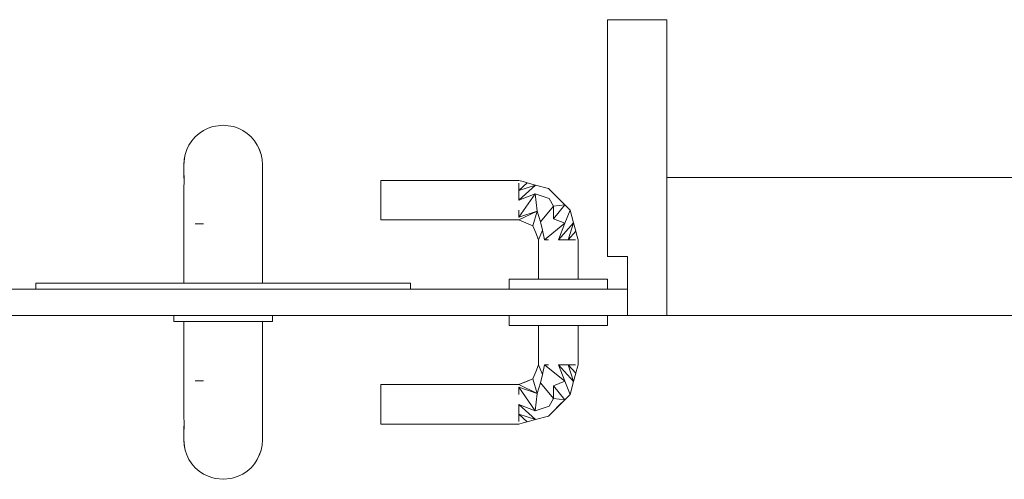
# Model space of a CAD drawing. Header units: millimetres. Extents: x 4480191 to 4481199, y -30324204 to -30323479.
# Tile 185 of 243: x 4480208.628 to 4480209.626, y -30323782.025 to -30323781.559. Entities that reach past the tile are written whole.
import ezdxf

# ---------------------------------------------------------------- set-up
doc = ezdxf.new("R2010")
doc.units = ezdxf.units.MM
doc.layers.add('IFC-Parede padrão-Contorno', color=44, linetype='Continuous', lineweight=5)
doc.layers.add('IFC-Porta-Contorno', color=142, linetype='Continuous', lineweight=5)

msp = doc.modelspace()

# ---------------------------------------------------------------- linework, layer by layer
at = {"layer": 'IFC-Parede padrão-Contorno', "color": 8, "lineweight": 5}
for p, q in [((4480209.28403, -30323781.71923), (4480209.33857, -30323781.71923)), ((4480209.28403, -30323781.85923), (4480209.28403, -30323781.72723)), ((4480209.33857, -30323781.71923), (4480209.78403, -30323781.71923)), ((4480209.28403, -30323781.85923), (4480209.33857, -30323781.85923)), ((4480209.33857, -30323781.85923), (4480209.78403, -30323781.85923))]:
    msp.add_line(p, q, dxfattribs=at)
at = {"layer": 'IFC-Porta-Contorno', "color": 8, "lineweight": 5}
for p, q in [((4480209.22403, -30323781.55923), (4480209.22663, -30323781.55923)), ((4480209.22403, -30323781.56966), (4480209.22403, -30323781.55923)), ((4480209.22663, -30323781.55923), (4480209.28403, -30323781.55923)), ((4480209.28403, -30323781.84208), (4480209.28403, -30323781.55923)), ((4480209.22403, -30323781.79923), (4480209.22403, -30323781.56966)), ((4480208.81872, -30323781.66934), (4480208.82367, -30323781.66766)), ((4480208.82367, -30323781.66766), (4480208.82622, -30323781.66706)), ((4480208.82622, -30323781.66706), (4480208.83403, -30323781.66629)), ((4480208.83403, -30323781.66629), (4480208.84184, -30323781.66706)), ((4480208.84184, -30323781.66706), (4480208.84438, -30323781.66766)), ((4480208.84438, -30323781.66766), (4480208.84933, -30323781.66934)), ((4480208.80229, -30323781.68194), (4480208.80574, -30323781.67801)), ((4480208.80574, -30323781.67801), (4480208.80968, -30323781.67456)), ((4480208.80968, -30323781.67456), (4480208.81403, -30323781.67165)), ((4480208.81403, -30323781.67165), (4480208.81872, -30323781.66934)), ((4480208.84933, -30323781.66934), (4480208.85403, -30323781.67165)), ((4480208.85403, -30323781.67165), (4480208.85838, -30323781.67456)), ((4480208.85838, -30323781.67456), (4480208.86231, -30323781.67801)), ((4480208.86231, -30323781.67801), (4480208.86576, -30323781.68194)), ((4480208.79707, -30323781.69099), (4480208.79939, -30323781.68629)), ((4480208.79939, -30323781.68629), (4480208.80229, -30323781.68194)), ((4480208.86576, -30323781.68194), (4480208.86867, -30323781.68629)), ((4480208.86867, -30323781.68629), (4480208.87098, -30323781.69099)), ((4480208.86867, -30323781.68629), (4480208.87023, -30323781.68994)), ((4480208.79437, -30323781.70107), (4480208.79539, -30323781.69594)), ((4480208.79482, -30323781.69987), (4480208.79539, -30323781.69594)), ((4480208.79539, -30323781.69594), (4480208.79707, -30323781.69099)), ((4480208.87023, -30323781.68994), (4480208.87266, -30323781.69594)), ((4480208.87098, -30323781.69099), (4480208.87266, -30323781.69594)), ((4480208.87266, -30323781.69594), (4480208.87368, -30323781.70107)), ((4480208.79403, -30323781.70629), (4480208.79482, -30323781.69987)), ((4480208.79403, -30323781.70629), (4480208.79437, -30323781.70107)), ((4480208.79403, -30323781.70629), (4480208.79408, -30323781.71046)), ((4480208.87368, -30323781.70107), (4480208.87403, -30323781.70629)), ((4480208.87395, -30323781.71036), (4480208.87403, -30323781.70629)), ((4480208.79406, -30323781.71646), (4480208.79408, -30323781.71046)), ((4480208.79406, -30323781.71646), (4480208.79441, -30323781.72405)), ((4480208.79406, -30323781.7359), (4480208.79462, -30323781.71711)), ((4480208.87387, -30323781.72136), (4480208.87402, -30323781.71277)), ((4480208.87395, -30323781.71036), (4480208.87402, -30323781.71277)), ((4480208.87387, -30323781.72136), (4480208.87402, -30323781.73765)), ((4480208.99403, -30323781.72229), (4480209.13403, -30323781.72229)), ((4480208.99403, -30323781.72297), (4480208.99403, -30323781.72229)), ((4480208.99403, -30323781.72497), (4480208.99403, -30323781.72297)), ((4480208.99403, -30323781.72815), (4480208.99403, -30323781.72497)), ((4480208.99403, -30323781.73229), (4480208.99403, -30323781.72815)), ((4480209.13403, -30323781.72229), (4480209.13827, -30323781.72343)), ((4480209.13403, -30323781.73229), (4480209.14252, -30323781.72457)), ((4480209.13403, -30323781.72815), (4480209.13403, -30323781.72497)), ((4480209.13403, -30323781.73229), (4480209.151, -30323781.72684)), ((4480209.13403, -30323781.74229), (4480209.151, -30323781.72684)), ((4480209.13403, -30323781.73229), (4480209.13403, -30323781.72815)), ((4480209.13827, -30323781.72343), (4480209.14252, -30323781.72457)), ((4480209.14252, -30323781.72457), (4480209.151, -30323781.72684)), ((4480209.151, -30323781.72684), (4480209.16403, -30323781.73033)), ((4480208.79406, -30323781.7359), (4480208.79408, -30323781.75076)), ((4480208.87395, -30323781.75306), (4480208.87402, -30323781.73765)), ((4480208.99403, -30323781.73712), (4480208.99403, -30323781.73229)), ((4480208.99403, -30323781.74229), (4480208.99403, -30323781.73712)), ((4480209.13403, -30323781.73712), (4480209.13403, -30323781.73229)), ((4480209.13403, -30323781.75961), (4480209.15067, -30323781.73568)), ((4480209.13403, -30323781.74229), (4480209.15067, -30323781.73568)), ((4480209.13403, -30323781.74229), (4480209.13403, -30323781.73712)), ((4480209.15067, -30323781.73568), (4480209.15262, -30323781.75327)), ((4480209.15067, -30323781.73568), (4480209.16486, -30323781.74038)), ((4480209.16403, -30323781.73033), (4480209.17501, -30323781.74131)), ((4480208.99403, -30323781.74747), (4480208.99403, -30323781.74229)), ((4480208.99403, -30323781.75229), (4480208.99403, -30323781.74747)), ((4480209.156, -30323781.76415), (4480209.16927, -30323781.74826)), ((4480209.16486, -30323781.74038), (4480209.16927, -30323781.74826)), ((4480209.16917, -30323781.76119), (4480209.1805, -30323781.7468)), ((4480209.16917, -30323781.76119), (4480209.16927, -30323781.74826)), ((4480209.16927, -30323781.74826), (4480209.1805, -30323781.7468)), ((4480209.17501, -30323781.74131), (4480209.1805, -30323781.7468)), ((4480209.1805, -30323781.7468), (4480209.18599, -30323781.75229)), ((4480208.79403, -30323781.76629), (4480208.79408, -30323781.75076)), ((4480208.87395, -30323781.75306), (4480208.87403, -30323781.76629)), ((4480208.99403, -30323781.75644), (4480208.99403, -30323781.75229)), ((4480208.99403, -30323781.75961), (4480208.99403, -30323781.75644)), ((4480209.13403, -30323781.75644), (4480209.13403, -30323781.75229)), ((4480209.13403, -30323781.75961), (4480209.15262, -30323781.75327)), ((4480209.13403, -30323781.76229), (4480209.15262, -30323781.75327)), ((4480209.13403, -30323781.75961), (4480209.13403, -30323781.75644)), ((4480209.14817, -30323781.76815), (4480209.15262, -30323781.75327)), ((4480209.15262, -30323781.75327), (4480209.156, -30323781.76415)), ((4480209.18063, -30323781.76564), (4480209.18599, -30323781.75229)), ((4480209.18599, -30323781.75229), (4480209.18948, -30323781.76531)), ((4480208.79403, -30323781.82629), (4480208.79403, -30323781.76629)), ((4480208.80574, -30323781.76629), (4480208.81403, -30323781.76629)), ((4480208.80988, -30323781.76629), (4480208.81403, -30323781.76629)), ((4480208.87403, -30323781.82629), (4480208.87403, -30323781.76629)), ((4480208.99403, -30323781.76161), (4480208.99403, -30323781.75961)), ((4480208.99403, -30323781.76229), (4480208.99403, -30323781.76161)), ((4480208.99403, -30323781.76229), (4480209.13403, -30323781.76229)), ((4480209.13403, -30323781.76229), (4480209.1411, -30323781.76522)), ((4480209.1411, -30323781.76522), (4480209.14817, -30323781.76815)), ((4480209.14817, -30323781.76815), (4480209.1511, -30323781.77522)), ((4480209.156, -30323781.76415), (4480209.15781, -30323781.77267)), ((4480209.15988, -30323781.78229), (4480209.18063, -30323781.76564)), ((4480209.16917, -30323781.76119), (4480209.18063, -30323781.76564)), ((4480209.17403, -30323781.78229), (4480209.18948, -30323781.76531)), ((4480209.17403, -30323781.78229), (4480209.18063, -30323781.76564)), ((4480209.18403, -30323781.78229), (4480209.18948, -30323781.76531)), ((4480209.18948, -30323781.76531), (4480209.19175, -30323781.7738)), ((4480209.1511, -30323781.77522), (4480209.15403, -30323781.78229)), ((4480209.15403, -30323781.78229), (4480209.15781, -30323781.77267)), ((4480209.15781, -30323781.77267), (4480209.15988, -30323781.78229)), ((4480209.18403, -30323781.78229), (4480209.19175, -30323781.7738)), ((4480209.19175, -30323781.7738), (4480209.19289, -30323781.77805)), ((4480209.19289, -30323781.77805), (4480209.19403, -30323781.78229)), ((4480209.15403, -30323781.82229), (4480209.15403, -30323781.78229)), ((4480209.15988, -30323781.78229), (4480209.16403, -30323781.78229)), ((4480209.17403, -30323781.78229), (4480209.1792, -30323781.78229)), ((4480209.1792, -30323781.78229), (4480209.18403, -30323781.78229)), ((4480209.18403, -30323781.78229), (4480209.18817, -30323781.78229)), ((4480209.18817, -30323781.78229), (4480209.19135, -30323781.78229)), ((4480209.19403, -30323781.82229), (4480209.19403, -30323781.78229)), ((4480209.22403, -30323781.79923), (4480209.24306, -30323781.79923)), ((4480209.24306, -30323781.79923), (4480209.24403, -30323781.79923)), ((4480209.24403, -30323781.80212), (4480209.24403, -30323781.79923)), ((4480209.24403, -30323781.85923), (4480209.24403, -30323781.80212)), ((4480208.64403, -30323781.83132), (4480208.64403, -30323781.82629)), ((4480208.64403, -30323781.82629), (4480208.96184, -30323781.82629)), ((4480208.96184, -30323781.82629), (4480209.02403, -30323781.82629)), ((4480209.02403, -30323781.82728), (4480209.02403, -30323781.82629)), ((4480209.02403, -30323781.83229), (4480209.02403, -30323781.82728)), ((4480209.12403, -30323781.83229), (4480209.12403, -30323781.82229)), ((4480209.12403, -30323781.82229), (4480209.12573, -30323781.82229)), ((4480209.12573, -30323781.82229), (4480209.13073, -30323781.82229)), ((4480209.13073, -30323781.82229), (4480209.13867, -30323781.82229)), ((4480209.13867, -30323781.82229), (4480209.14903, -30323781.82229)), ((4480209.14903, -30323781.82229), (4480209.16108, -30323781.82229)), ((4480209.15988, -30323781.82229), (4480209.16403, -30323781.82229)), ((4480209.16108, -30323781.82229), (4480209.17403, -30323781.82229)), ((4480209.17403, -30323781.82229), (4480209.18697, -30323781.82229)), ((4480209.18403, -30323781.82229), (4480209.18817, -30323781.82229)), ((4480209.18697, -30323781.82229), (4480209.19903, -30323781.82229)), ((4480209.19903, -30323781.82229), (4480209.20938, -30323781.82229)), ((4480209.20938, -30323781.82229), (4480209.21733, -30323781.82229)), ((4480209.21733, -30323781.82229), (4480209.22232, -30323781.82229)), ((4480209.22232, -30323781.82229), (4480209.22403, -30323781.82229)), ((4480209.22403, -30323781.83229), (4480209.22403, -30323781.82229)), ((4480207.52403, -30323781.83229), (4480209.16133, -30323781.83229)), ((4480208.64403, -30323781.83229), (4480208.64403, -30323781.83132)), ((4480209.11403, -30323781.83229), (4480209.22403, -30323781.83229)), ((4480209.16133, -30323781.83229), (4480209.24403, -30323781.83229)), ((4480207.52403, -30323781.85923), (4480209.16133, -30323781.85923)), ((4480208.78403, -30323781.86522), (4480208.78403, -30323781.85923)), ((4480208.78403, -30323781.86522), (4480208.78573, -30323781.86522)), ((4480208.78573, -30323781.86522), (4480208.79073, -30323781.86522)), ((4480208.79073, -30323781.86522), (4480208.79867, -30323781.86522)), ((4480208.79403, -30323781.92522), (4480208.79403, -30323781.86522)), ((4480208.79867, -30323781.86522), (4480208.80903, -30323781.86522)), ((4480208.80903, -30323781.86522), (4480208.82108, -30323781.86522)), ((4480208.82108, -30323781.86522), (4480208.83403, -30323781.86522)), ((4480208.83403, -30323781.86522), (4480208.84697, -30323781.86522)), ((4480208.84697, -30323781.86522), (4480208.85903, -30323781.86522)), ((4480208.85903, -30323781.86522), (4480208.86938, -30323781.86522)), ((4480208.86938, -30323781.86522), (4480208.87733, -30323781.86522)), ((4480208.87403, -30323781.92522), (4480208.87403, -30323781.86522)), ((4480208.87733, -30323781.86522), (4480208.88232, -30323781.86522)), ((4480208.88232, -30323781.86522), (4480208.88403, -30323781.86522)), ((4480208.88403, -30323781.86522), (4480208.88403, -30323781.85923)), ((4480209.12403, -30323781.86923), (4480209.12403, -30323781.85923)), ((4480209.16133, -30323781.85923), (4480209.24403, -30323781.85923)), ((4480209.22403, -30323781.86923), (4480209.22403, -30323781.85923)), ((4480209.24403, -30323781.85923), (4480209.28174, -30323781.85923)), ((4480209.28174, -30323781.85923), (4480209.28403, -30323781.85923)), ((4480209.12403, -30323781.86923), (4480209.12573, -30323781.86923)), ((4480209.12573, -30323781.86923), (4480209.13073, -30323781.86923)), ((4480209.13073, -30323781.86923), (4480209.13867, -30323781.86923)), ((4480209.13867, -30323781.86923), (4480209.14903, -30323781.86923)), ((4480209.14903, -30323781.86923), (4480209.16108, -30323781.86923)), ((4480209.15403, -30323781.90923), (4480209.15403, -30323781.86923)), ((4480209.16108, -30323781.86923), (4480209.17403, -30323781.86923)), ((4480209.17403, -30323781.86923), (4480209.18697, -30323781.86923)), ((4480209.18697, -30323781.86923), (4480209.19903, -30323781.86923)), ((4480209.19403, -30323781.90923), (4480209.19403, -30323781.86923)), ((4480209.19903, -30323781.86923), (4480209.20938, -30323781.86923)), ((4480209.20938, -30323781.86923), (4480209.21733, -30323781.86923)), ((4480209.21733, -30323781.86923), (4480209.22232, -30323781.86923)), ((4480209.22232, -30323781.86923), (4480209.22403, -30323781.86923)), ((4480209.14817, -30323781.92337), (4480209.1511, -30323781.9163)), ((4480209.1511, -30323781.9163), (4480209.15403, -30323781.90923)), ((4480209.15403, -30323781.90923), (4480209.15781, -30323781.91885)), ((4480209.15781, -30323781.91885), (4480209.15988, -30323781.90923)), ((4480209.15988, -30323781.90923), (4480209.16403, -30323781.90923)), ((4480209.15988, -30323781.90923), (4480209.18063, -30323781.92587)), ((4480209.17403, -30323781.90923), (4480209.1792, -30323781.90923)), ((4480209.17403, -30323781.90923), (4480209.18063, -30323781.92587)), ((4480209.17403, -30323781.90923), (4480209.18948, -30323781.9262)), ((4480209.1792, -30323781.90923), (4480209.18403, -30323781.90923)), ((4480209.18403, -30323781.90923), (4480209.18817, -30323781.90923)), ((4480209.18403, -30323781.90923), (4480209.18948, -30323781.9262)), ((4480209.18403, -30323781.90923), (4480209.19175, -30323781.91771)), ((4480209.18817, -30323781.90923), (4480209.19135, -30323781.90923)), ((4480209.18948, -30323781.9262), (4480209.19175, -30323781.91771)), ((4480209.19175, -30323781.91771), (4480209.19289, -30323781.91347)), ((4480209.19289, -30323781.91347), (4480209.19403, -30323781.90923)), ((4480208.79403, -30323781.92522), (4480208.79408, -30323781.94076)), ((4480208.80574, -30323781.92522), (4480208.81403, -30323781.92522)), ((4480208.87395, -30323781.93847), (4480208.87403, -30323781.92522)), ((4480209.13403, -30323781.92923), (4480209.14817, -30323781.92337)), ((4480209.13403, -30323781.92923), (4480209.1411, -30323781.9263)), ((4480209.1411, -30323781.9263), (4480209.14817, -30323781.92337)), ((4480209.14817, -30323781.92337), (4480209.15262, -30323781.93825)), ((4480209.15262, -30323781.93825), (4480209.156, -30323781.92737)), ((4480209.156, -30323781.92737), (4480209.15781, -30323781.91885)), ((4480209.156, -30323781.92737), (4480209.16927, -30323781.94325)), ((4480209.16917, -30323781.93033), (4480209.18063, -30323781.92587)), ((4480209.18063, -30323781.92587), (4480209.18599, -30323781.93923)), ((4480209.18599, -30323781.93923), (4480209.18948, -30323781.9262)), ((4480208.99403, -30323781.92923), (4480209.13403, -30323781.92923)), ((4480208.99403, -30323781.92991), (4480208.99403, -30323781.92923)), ((4480208.99403, -30323781.9319), (4480208.99403, -30323781.92991)), ((4480208.99403, -30323781.93509), (4480208.99403, -30323781.9319)), ((4480208.99403, -30323781.93923), (4480208.99403, -30323781.93509)), ((4480209.13403, -30323781.92923), (4480209.15262, -30323781.93825)), ((4480209.13403, -30323781.9319), (4480209.15262, -30323781.93825)), ((4480209.13403, -30323781.9319), (4480209.15067, -30323781.95583)), ((4480209.13403, -30323781.93509), (4480209.13403, -30323781.9319)), ((4480209.13403, -30323781.93923), (4480209.13403, -30323781.93509)), ((4480209.16917, -30323781.93033), (4480209.16927, -30323781.94325)), ((4480209.16917, -30323781.93033), (4480209.1805, -30323781.94472)), ((4480208.79406, -30323781.95562), (4480208.79408, -30323781.94076)), ((4480208.87395, -30323781.93847), (4480208.87402, -30323781.95387)), ((4480208.99403, -30323781.94405), (4480208.99403, -30323781.93923)), ((4480208.99403, -30323781.94923), (4480208.99403, -30323781.94405)), ((4480209.15067, -30323781.95583), (4480209.15262, -30323781.93825)), ((4480209.16486, -30323781.95113), (4480209.16927, -30323781.94325)), ((4480209.16927, -30323781.94325), (4480209.1805, -30323781.94472)), ((4480209.16952, -30323781.9557), (4480209.1805, -30323781.94472)), ((4480209.17501, -30323781.95021), (4480209.1805, -30323781.94472)), ((4480209.1805, -30323781.94472), (4480209.18599, -30323781.93923)), ((4480208.79406, -30323781.95562), (4480208.79462, -30323781.97441)), ((4480208.87387, -30323781.97016), (4480208.87402, -30323781.95387)), ((4480208.99403, -30323781.9544), (4480208.99403, -30323781.94923)), ((4480208.99403, -30323781.95923), (4480208.99403, -30323781.9544)), ((4480209.13403, -30323781.94923), (4480209.15067, -30323781.95583)), ((4480209.13403, -30323781.94923), (4480209.151, -30323781.96468)), ((4480209.13403, -30323781.9544), (4480209.13403, -30323781.94923)), ((4480209.13403, -30323781.95923), (4480209.13403, -30323781.9544)), ((4480209.15067, -30323781.95583), (4480209.16486, -30323781.95113)), ((4480209.16403, -30323781.96119), (4480209.16952, -30323781.9557)), ((4480209.16952, -30323781.9557), (4480209.17501, -30323781.95021)), ((4480208.79406, -30323781.97507), (4480208.79441, -30323781.96746)), ((4480208.99403, -30323781.96337), (4480208.99403, -30323781.95923)), ((4480208.99403, -30323781.96655), (4480208.99403, -30323781.96337)), ((4480208.99403, -30323781.96854), (4480208.99403, -30323781.96655)), ((4480209.13403, -30323781.95923), (4480209.151, -30323781.96468)), ((4480209.13403, -30323781.95923), (4480209.14252, -30323781.96695)), ((4480209.13403, -30323781.96337), (4480209.13403, -30323781.95923)), ((4480209.13403, -30323781.96655), (4480209.13403, -30323781.96337)), ((4480209.13403, -30323781.96923), (4480209.13827, -30323781.96809)), ((4480209.13827, -30323781.96809), (4480209.14252, -30323781.96695)), ((4480209.14252, -30323781.96695), (4480209.151, -30323781.96468)), ((4480209.151, -30323781.96468), (4480209.16403, -30323781.96119)), ((4480208.79406, -30323781.97507), (4480208.79408, -30323781.98105)), ((4480208.87387, -30323781.97016), (4480208.87402, -30323781.97875)), ((4480208.99403, -30323781.96923), (4480208.99403, -30323781.96854)), ((4480208.99403, -30323781.96923), (4480209.13403, -30323781.96923)), ((4480208.79403, -30323781.98522), (4480208.79408, -30323781.98105)), ((4480208.79403, -30323781.98522), (4480208.79437, -30323781.99045)), ((4480208.79403, -30323781.98522), (4480208.79482, -30323781.99165)), ((4480208.87368, -30323781.99045), (4480208.87403, -30323781.98522)), ((4480208.87395, -30323781.98116), (4480208.87402, -30323781.97875)), ((4480208.87395, -30323781.98116), (4480208.87403, -30323781.98522)), ((4480208.79437, -30323781.99045), (4480208.79539, -30323781.99558)), ((4480208.79482, -30323781.99165), (4480208.79539, -30323781.99558)), ((4480208.79539, -30323781.99558), (4480208.79707, -30323782.00054)), ((4480208.87023, -30323782.00158), (4480208.87266, -30323781.99558)), ((4480208.87098, -30323782.00054), (4480208.87266, -30323781.99558)), ((4480208.87266, -30323781.99558), (4480208.87368, -30323781.99045)), ((4480208.79707, -30323782.00054), (4480208.79939, -30323782.00522)), ((4480208.79939, -30323782.00522), (4480208.80229, -30323782.00958)), ((4480208.86576, -30323782.00958), (4480208.86867, -30323782.00522)), ((4480208.86867, -30323782.00522), (4480208.87098, -30323782.00054)), ((4480208.86867, -30323782.00522), (4480208.87023, -30323782.00158)), ((4480208.80229, -30323782.00958), (4480208.80574, -30323782.01352)), ((4480208.80574, -30323782.01352), (4480208.80968, -30323782.01696)), ((4480208.80968, -30323782.01696), (4480208.81403, -30323782.01987)), ((4480208.85403, -30323782.01987), (4480208.85838, -30323782.01696)), ((4480208.85838, -30323782.01696), (4480208.86231, -30323782.01352)), ((4480208.86231, -30323782.01352), (4480208.86576, -30323782.00958)), ((4480208.81403, -30323782.01987), (4480208.81872, -30323782.02219)), ((4480208.81872, -30323782.02219), (4480208.82367, -30323782.02387)), ((4480208.82367, -30323782.02387), (4480208.82622, -30323782.02445)), ((4480208.82622, -30323782.02445), (4480208.83403, -30323782.02522)), ((4480208.83403, -30323782.02522), (4480208.84184, -30323782.02445)), ((4480208.84184, -30323782.02445), (4480208.84438, -30323782.02387)), ((4480208.84438, -30323782.02387), (4480208.84933, -30323782.02219)), ((4480208.84933, -30323782.02219), (4480208.85403, -30323782.01987))]:
    msp.add_line(p, q, dxfattribs=at)

doc.saveas('drawing.dxf')
